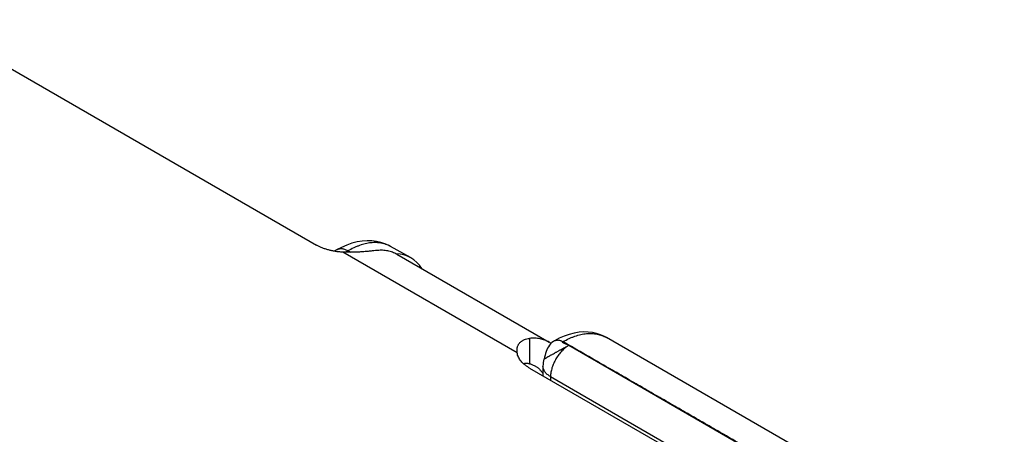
# Model space of a CAD drawing. Header units: inches. Extents: x 0 to 22, y 0 to 17.
# Tile 20 of 39: x 4.695 to 5.838, y 14.39 to 14.871. Entities that reach past the tile are written whole.
import ezdxf

# ---------------------------------------------------------------- set-up
doc = ezdxf.new("R2010")
doc.units = ezdxf.units.IN
doc.header["$LTSCALE"] = 1.21
doc.header["$MEASUREMENT"] = 0
doc.layers.get('0').update_dxf_attribs({"linetype": 'CONTINUOUS'})

msp = doc.modelspace()

# ---------------------------------------------------------------- linework, layer by layer
at = {"color": 7, "linetype": 'CONTINUOUS'}
for p, q in [((4.5862, 14.8711), (5.0394, 14.6094)), ((5.0628, 14.6037), (5.0602, 14.6022)), ((5.2725, 14.4842), (5.07, 14.6011)), ((5.0759, 14.6025), (5.0732, 14.601)), ((5.0789, 14.6009), (5.0759, 14.6025)), ((5.1487, 14.5948), (5.1253, 14.6078)), ((5.1329, 14.5986), (5.3096, 14.4965)), ((5.2869, 14.501), (5.2869, 14.4714)), ((5.8381, 14.2352), (5.3761, 14.5019)), ((5.2725, 14.4842), (5.2723, 14.4869)), ((5.3324, 14.4929), (5.6448, 14.3126)), ((5.2869, 14.4665), (5.598, 14.2869)), ((5.3024, 14.4688), (5.3023, 14.4576)), ((5.3112, 14.4566), (5.3112, 14.4525)), ((5.3112, 14.4566), (5.6235, 14.2763))]:
    msp.add_line(p, q, dxfattribs=at)
for points in [[(5.1253, 14.6078), (5.1235, 14.6088), (5.1189, 14.6108), (5.1141, 14.6124), (5.1091, 14.6136), (5.1038, 14.6142), (5.0983, 14.6144), (5.0926, 14.614), (5.0867, 14.6131), (5.0807, 14.6115), (5.0746, 14.6094), (5.0684, 14.6067), (5.0628, 14.6037)], [(5.3761, 14.5019), (5.3737, 14.5032), (5.3693, 14.5051), (5.3647, 14.5066), (5.3599, 14.5077), (5.3549, 14.5083), (5.3497, 14.5084), (5.3443, 14.508), (5.3387, 14.5071), (5.333, 14.5056), (5.3272, 14.5036), (5.3214, 14.5011), (5.3159, 14.4982)], [(5.3159, 14.4982), (5.3146, 14.4975), (5.3128, 14.4961), (5.3112, 14.4946), (5.3099, 14.493), (5.3087, 14.4913), (5.3077, 14.4895), (5.3068, 14.4877), (5.3061, 14.4857), (5.3055, 14.4836), (5.3049, 14.4814), (5.3042, 14.479), (5.3037, 14.4769)]]:
    msp.add_lwpolyline(points, dxfattribs=at)
for centre, radius, start, end in [((5.2929, 14.4676), 0.0334, 55.6262, 59.9952), ((5.3324, 14.4684), 0.03, 163.5531, 179.134)]:
    msp.add_arc(centre, radius, start, end, dxfattribs=at)
msp.add_ellipse((5.0996, 14.5077), major_axis=(0.0493, 0.087), ratio=0.57236, start_param=5.974464, end_param=6.586322, dxfattribs=at)
for points, knots in [([(5.07, 14.6011), (5.0686, 14.6012), (5.0657, 14.6014), (5.0615, 14.6019), (5.0574, 14.6027), (5.0535, 14.6037), (5.0497, 14.6048), (5.046, 14.6061), (5.0426, 14.6077), (5.0405, 14.6088), (5.0394, 14.6094)], [0, 0, 0, 0, 0.133949, 0.266504, 0.397033, 0.524935, 0.649651, 0.770678, 0.887579, 1, 1, 1, 1]), ([(5.1253, 14.6078), (5.1245, 14.6083), (5.1228, 14.6091), (5.1202, 14.6102), (5.1175, 14.611), (5.1147, 14.6116), (5.1118, 14.612), (5.1088, 14.6122), (5.1058, 14.6122), (5.1026, 14.612), (5.0994, 14.6115), (5.095, 14.6106), (5.0906, 14.6093), (5.0861, 14.6076), (5.0816, 14.6056), (5.0782, 14.6038), (5.0759, 14.6025)], [0, 0, 0, 0, 0.053593, 0.107511, 0.162003, 0.217304, 0.273631, 0.33118, 0.390126, 0.450617, 0.512777, 0.576705, 0.710092, 0.779683, 0.851212, 1, 1, 1, 1]), ([(5.0759, 14.6025), (5.0753, 14.6029), (5.0742, 14.6035), (5.0723, 14.6042), (5.0706, 14.6047), (5.0688, 14.6049), (5.0672, 14.605), (5.0659, 14.6048), (5.0649, 14.6046), (5.0641, 14.6043), (5.0634, 14.604), (5.063, 14.6038), (5.0628, 14.6037)], [0, 0, 0, 0, 0.148021, 0.288457, 0.421381, 0.547193, 0.66664, 0.780851, 0.836488, 0.891402, 0.945825, 1, 1, 1, 1]), ([(5.1101, 14.6031), (5.1088, 14.603), (5.1061, 14.6027), (5.1018, 14.6023), (5.097, 14.6018), (5.092, 14.6014), (5.0867, 14.6011), (5.0812, 14.6009), (5.0756, 14.6009), (5.0719, 14.601), (5.07, 14.6011)], [0, 0, 0, 0, 0.097513, 0.206011, 0.324309, 0.450807, 0.583616, 0.720718, 0.860121, 1, 1, 1, 1]), ([(5.1329, 14.5986), (5.132, 14.5991), (5.1304, 14.5999), (5.1278, 14.601), (5.125, 14.6019), (5.1222, 14.6026), (5.1193, 14.603), (5.1163, 14.6033), (5.1132, 14.6033), (5.1112, 14.6032), (5.1101, 14.6031)], [0, 0, 0, 0, 0.119467, 0.239497, 0.360641, 0.483422, 0.608327, 0.735803, 0.866256, 1, 1, 1, 1]), ([(5.3257, 14.4972), (5.328, 14.4985), (5.3315, 14.5002), (5.3361, 14.5022), (5.3407, 14.5039), (5.3452, 14.5052), (5.3497, 14.5061), (5.353, 14.5065), (5.3562, 14.5067), (5.3593, 14.5067), (5.3623, 14.5064), (5.3653, 14.506), (5.3682, 14.5053), (5.3709, 14.5044), (5.3736, 14.5033), (5.3753, 14.5024), (5.3761, 14.5019)], [0, 0, 0, 0, 0.148228, 0.219521, 0.28891, 0.421996, 0.485832, 0.547944, 0.608432, 0.667424, 0.72507, 0.781547, 0.837052, 0.891804, 0.946038, 1, 1, 1, 1]), ([(5.2723, 14.4869), (5.2723, 14.4873), (5.2723, 14.4883), (5.2725, 14.4896), (5.2728, 14.4909), (5.2732, 14.4922), (5.2738, 14.4934), (5.2745, 14.4945), (5.2753, 14.4956), (5.2762, 14.4966), (5.2772, 14.4975), (5.2784, 14.4983), (5.2796, 14.499), (5.2814, 14.4998), (5.2838, 14.5006), (5.2858, 14.5009), (5.2869, 14.501)], [0, 0, 0, 0, 0.061737, 0.122373, 0.182119, 0.241205, 0.299895, 0.358473, 0.417244, 0.476514, 0.536591, 0.597764, 0.660299, 0.724428, 0.858103, 1, 1, 1, 1]), ([(5.3096, 14.4965), (5.3088, 14.497), (5.3072, 14.4979), (5.3045, 14.499), (5.3018, 14.4999), (5.299, 14.5005), (5.2961, 14.501), (5.2931, 14.5012), (5.29, 14.5012), (5.288, 14.5011), (5.2869, 14.501)], [0, 0, 0, 0, 0.119467, 0.239497, 0.360641, 0.483422, 0.608327, 0.735803, 0.866256, 1, 1, 1, 1]), ([(5.3159, 14.4982), (5.3162, 14.4984), (5.3169, 14.4987), (5.318, 14.499), (5.3192, 14.4991), (5.3204, 14.4991), (5.3217, 14.4989), (5.3231, 14.4985), (5.3244, 14.4979), (5.3253, 14.4974), (5.3257, 14.4972)], [0, 0, 0, 0, 0.107792, 0.217646, 0.331443, 0.450727, 0.576661, 0.709986, 0.851088, 1, 1, 1, 1]), ([(5.3324, 14.4929), (5.3323, 14.493), (5.3319, 14.4932), (5.3314, 14.4934), (5.3307, 14.4937), (5.3301, 14.494), (5.3294, 14.4942), (5.3287, 14.4945), (5.328, 14.4948), (5.3274, 14.4951), (5.3268, 14.4953), (5.3263, 14.4956), (5.326, 14.4957), (5.3258, 14.4959), (5.3256, 14.496), (5.3255, 14.4961), (5.3254, 14.4963), (5.3253, 14.4964), (5.3253, 14.4965), (5.3253, 14.4967), (5.3253, 14.4968), (5.3254, 14.4969), (5.3256, 14.497), (5.3257, 14.4971), (5.3257, 14.4972)], [0, 0, 0, 0, 0.062573, 0.133126, 0.20988, 0.290925, 0.374285, 0.457954, 0.539923, 0.618196, 0.690821, 0.755938, 0.785158, 0.811908, 0.836059, 0.857548, 0.876433, 0.892979, 0.907795, 0.921956, 0.936928, 0.95419, 0.974925, 1, 1, 1, 1]), ([(5.6448, 14.3126), (5.6315, 14.3203), (5.6116, 14.3318), (5.5851, 14.3473), (5.5652, 14.3588), (5.5486, 14.3685), (5.5353, 14.3762), (5.522, 14.3839), (5.5054, 14.3935), (5.4854, 14.405), (5.4655, 14.4165), (5.4455, 14.428), (5.4255, 14.4395), (5.4056, 14.4511), (5.3856, 14.4626), (5.359, 14.4779), (5.339, 14.4895), (5.3257, 14.4972)], [0, 0, 0, 0, 0.124948, 0.187373, 0.249792, 0.312227, 0.343457, 0.374696, 0.4372, 0.49973, 0.562275, 0.624825, 0.68737, 0.749904, 0.812431, 0.874954, 1, 1, 1, 1]), ([(5.2869, 14.4665), (5.2859, 14.4671), (5.284, 14.4683), (5.2814, 14.4702), (5.279, 14.4723), (5.277, 14.4745), (5.2753, 14.4768), (5.274, 14.4792), (5.273, 14.4816), (5.2726, 14.4833), (5.2725, 14.4842)], [0, 0, 0, 0, 0.146292, 0.285952, 0.418968, 0.545538, 0.666099, 0.781345, 0.89224, 1, 1, 1, 1]), ([(5.3037, 14.4769), (5.3037, 14.4769), (5.3037, 14.4769), (5.3037, 14.4769), (5.3037, 14.4769), (5.3037, 14.4769), (5.3038, 14.477), (5.3039, 14.477), (5.304, 14.4771), (5.3041, 14.4772), (5.3042, 14.4773), (5.3044, 14.4774), (5.3046, 14.4775), (5.3048, 14.4776), (5.3052, 14.4779), (5.3058, 14.4782), (5.3064, 14.4785), (5.307, 14.4789), (5.3078, 14.4794), (5.3086, 14.4798), (5.3095, 14.4803), (5.3104, 14.4808), (5.3114, 14.4814), (5.3124, 14.482), (5.3139, 14.4828), (5.3154, 14.4836), (5.3169, 14.4845), (5.3181, 14.4851), (5.3193, 14.4858), (5.3206, 14.4865), (5.3218, 14.4872), (5.3231, 14.4878), (5.3243, 14.4885), (5.3259, 14.4894), (5.3279, 14.4905), (5.3299, 14.4915), (5.3314, 14.4923), (5.3321, 14.4927), (5.3324, 14.4929)], [0, 0, 0, 0, 0.000331, 0.00082, 0.001476, 0.002307, 0.004497, 0.007397, 0.011011, 0.015338, 0.020373, 0.026105, 0.032522, 0.039613, 0.055784, 0.07456, 0.095878, 0.119663, 0.14581, 0.174193, 0.20466, 0.237066, 0.27127, 0.30714, 0.344532, 0.423178, 0.464059, 0.505734, 0.548029, 0.590767, 0.63375, 0.676771, 0.719641, 0.762185, 0.845601, 0.925429, 0.96346, 1, 1, 1, 1]), ([(5.3324, 14.4929), (5.3317, 14.4925), (5.3303, 14.4916), (5.3283, 14.49), (5.3263, 14.4883), (5.3244, 14.4864), (5.3225, 14.4843), (5.3207, 14.4821), (5.3191, 14.4797), (5.3175, 14.4773), (5.3162, 14.4747), (5.3149, 14.4721), (5.3138, 14.4695), (5.3129, 14.4668), (5.3122, 14.4642), (5.3117, 14.4616), (5.3113, 14.459), (5.3112, 14.4574), (5.3112, 14.4566)], [0, 0, 0, 0, 0.055751, 0.113977, 0.174442, 0.23686, 0.300898, 0.366192, 0.432349, 0.498961, 0.565608, 0.631871, 0.69734, 0.76162, 0.824341, 0.885168, 0.943802, 1, 1, 1, 1]), ([(5.2869, 14.4714), (5.2863, 14.4715), (5.2851, 14.4717), (5.2834, 14.4719), (5.2817, 14.4718), (5.2806, 14.4716), (5.2801, 14.4715)], [0, 0, 0, 0, 0.265736, 0.520668, 0.765124, 1, 1, 1, 1]), ([(5.2869, 14.4714), (5.2875, 14.4713), (5.2887, 14.471), (5.2904, 14.4704), (5.2921, 14.4697), (5.2931, 14.4691), (5.2936, 14.4688)], [0, 0, 0, 0, 0.253487, 0.504029, 0.752528, 1, 1, 1, 1]), ([(5.2936, 14.4688), (5.2941, 14.4686), (5.2949, 14.468), (5.2962, 14.4672), (5.2973, 14.4662), (5.2988, 14.4648), (5.3006, 14.4628), (5.3018, 14.461), (5.3023, 14.4601)], [0, 0, 0, 0, 0.121436, 0.243229, 0.36573, 0.489282, 0.740704, 1, 1, 1, 1]), ([(5.3112, 14.4566), (5.3105, 14.4569), (5.3092, 14.4578), (5.3075, 14.4591), (5.3059, 14.4606), (5.3047, 14.4622), (5.3037, 14.4638), (5.3031, 14.4652), (5.3027, 14.4663), (5.3026, 14.4671), (5.3025, 14.468), (5.3024, 14.4685), (5.3024, 14.4688)], [0, 0, 0, 0, 0.149739, 0.29145, 0.425132, 0.551141, 0.670224, 0.783564, 0.838614, 0.892864, 0.94657, 1, 1, 1, 1])]:
    msp.add_open_spline(points, degree=3, knots=knots, dxfattribs=at)
msp.add_open_spline([(5.1253, 14.6078), (5.1253, 14.6078), (5.1253, 14.6078), (5.1253, 14.6078)], degree=3, dxfattribs=at)

doc.saveas('drawing.dxf')
